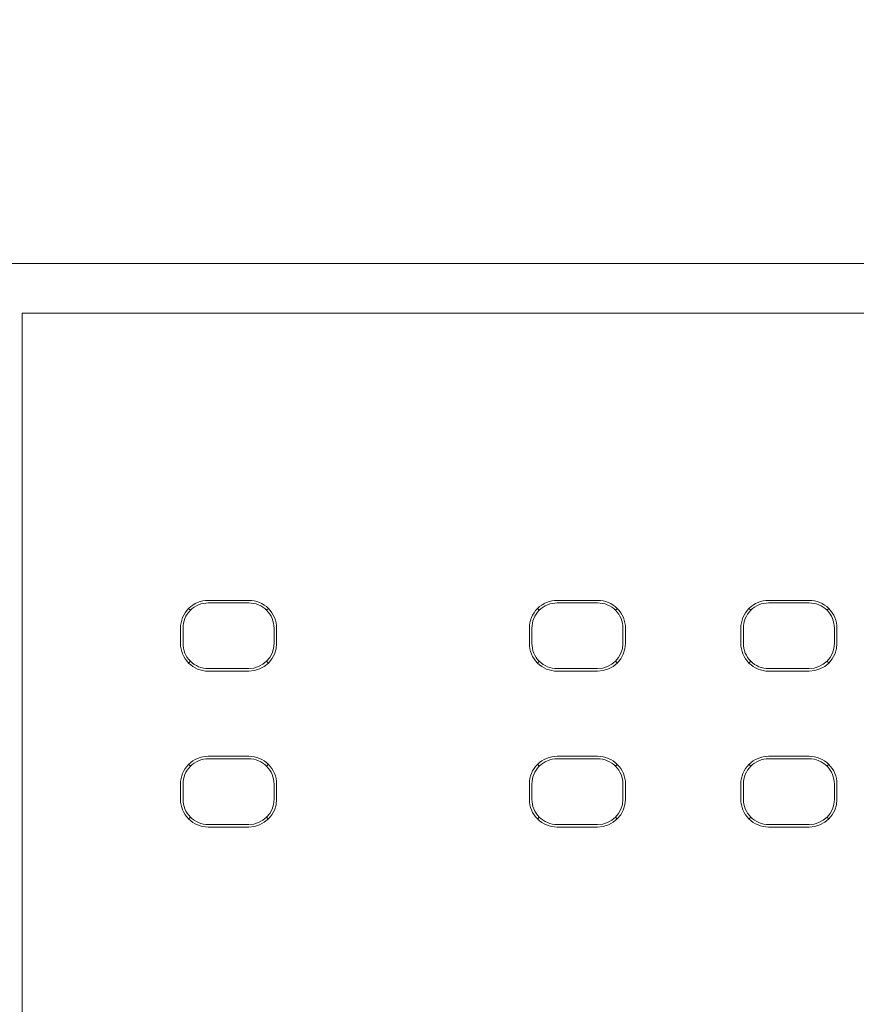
# Model space of a CAD drawing. Header units: millimetres. Extents: x -1114 to 1396, y -630 to 631.
# Tile 142 of 256: x -44 to -27, y -452 to -432. Entities that reach past the tile are written whole.
import ezdxf

# ---------------------------------------------------------------- set-up
doc = ezdxf.new("R2010")
doc.units = ezdxf.units.MM
doc.header["$MEASUREMENT"] = 0

msp = doc.modelspace()

# ---------------------------------------------------------------- linework, layer by layer
at = {"lineweight": 18}
for points, knots in [([(1038.9843, -629.7647), (1038.9843, -629.7647), (-1111.4882, -629.7647), (-1111.4882, -629.7647), (-1111.4882, -629.7647), (-1111.4882, -629.7647), (-1111.4882, 630.7883), (-1111.4882, 630.7883), (-1111.4882, 630.7883), (-1111.4882, 630.7883), (1038.9843, 630.7883), (1038.9843, 630.7883)], [0, 0, 0, 0, 0.3333333, 0.3333333, 0.3333333, 0.3333333, 0.6666667, 0.6666667, 0.6666667, 0.6666667, 1, 1, 1, 1]), ([(-45.5551, -437.0041), (-45.5515, -437.0041), (-45.5479, -437.0041), (-45.5442, -437.0041), (-45.5442, -437.0041), (-45.4911, -437.0041), (-45.4313, -437.0041), (-45.3647, -437.0041), (-45.3647, -437.0041), (-45.3315, -437.0041), (-45.2964, -437.0041), (-45.26, -437.0041), (-45.26, -437.0041), (-45.2236, -437.0041), (-45.1858, -437.0041), (-45.1467, -437.0041), (-45.1467, -437.0041), (-44.99, -437.0041), (-44.8113, -437.0041), (-44.6105, -437.0041), (-44.6105, -437.0041), (-44.5603, -437.0041), (-44.5087, -437.0041), (-44.4557, -437.0041), (-44.4557, -437.0041), (-44.4027, -437.0041), (-44.3487, -437.0041), (-44.2938, -437.0041), (-44.2938, -437.0041), (-44.184, -437.0041), (-44.0706, -437.0041), (-43.9536, -437.0041), (-43.9536, -437.0041), (-43.8365, -437.0041), (-43.7159, -437.0041), (-43.5915, -437.0041), (-43.5915, -437.0041), (-43.5293, -437.0041), (-43.4662, -437.0041), (-43.4022, -437.0041), (-43.4022, -437.0041), (-43.3381, -437.0041), (-43.2729, -437.0041), (-43.2075, -437.0041), (-43.2075, -437.0041), (-43.0767, -437.0041), (-42.9445, -437.0041), (-42.8108, -437.0041), (-42.8108, -437.0041), (-42.6771, -437.0041), (-42.5421, -437.0041), (-42.4057, -437.0041), (-42.4057, -437.0041), (-42.3716, -437.0041), (-42.3374, -437.0041), (-42.3031, -437.0041), (-42.3031, -437.0041), (-42.2688, -437.0041), (-42.2344, -437.0041), (-42.1998, -437.0041), (-42.1998, -437.0041), (-42.1308, -437.0041), (-42.0613, -437.0041), (-41.9916, -437.0041), (-41.9916, -437.0041), (-41.9219, -437.0041), (-41.8521, -437.0041), (-41.7824, -437.0041), (-41.7824, -437.0041), (-41.7126, -437.0041), (-41.6429, -437.0041), (-41.5732, -437.0041), (-41.5732, -437.0041), (-41.5034, -437.0041), (-41.4337, -437.0041), (-41.3639, -437.0041), (-41.3639, -437.0041), (-41.2942, -437.0041), (-41.2245, -437.0041), (-41.1547, -437.0041), (-41.1547, -437.0041), (-41.0153, -437.0041), (-40.8758, -437.0041), (-40.7363, -437.0041), (-40.7363, -437.0041), (-38.5047, -437.0041), (-36.273, -437.0041), (-34.0414, -437.0041), (-34.0414, -437.0041), (-29.5782, -437.0041), (-25.1149, -437.0041), (-20.6516, -437.0041)], [0, 0, 0, 0, 0.0434783, 0.0434783, 0.0434783, 0.0434783, 0.0869565, 0.0869565, 0.0869565, 0.0869565, 0.1304348, 0.1304348, 0.1304348, 0.1304348, 0.173913, 0.173913, 0.173913, 0.173913, 0.2173913, 0.2173913, 0.2173913, 0.2173913, 0.2608696, 0.2608696, 0.2608696, 0.2608696, 0.3043478, 0.3043478, 0.3043478, 0.3043478, 0.3478261, 0.3478261, 0.3478261, 0.3478261, 0.3913043, 0.3913043, 0.3913043, 0.3913043, 0.4347826, 0.4347826, 0.4347826, 0.4347826, 0.4782609, 0.4782609, 0.4782609, 0.4782609, 0.5217391, 0.5217391, 0.5217391, 0.5217391, 0.5652174, 0.5652174, 0.5652174, 0.5652174, 0.6086957, 0.6086957, 0.6086957, 0.6086957, 0.6521739, 0.6521739, 0.6521739, 0.6521739, 0.6956522, 0.6956522, 0.6956522, 0.6956522, 0.7391304, 0.7391304, 0.7391304, 0.7391304, 0.7826087, 0.7826087, 0.7826087, 0.7826087, 0.826087, 0.826087, 0.826087, 0.826087, 0.8695652, 0.8695652, 0.8695652, 0.8695652, 0.9130435, 0.9130435, 0.9130435, 0.9130435, 0.9565217, 0.9565217, 0.9565217, 0.9565217, 1, 1, 1, 1]), ([(-40.0757, -443.6619), (-40.2216, -443.6619), (-40.3615, -443.7198), (-40.4647, -443.823), (-40.4647, -443.823), (-40.5678, -443.9261), (-40.6258, -444.066), (-40.6258, -444.2119)], [0, 0, 0, 0, 0.5, 0.5, 0.5, 0.5, 1, 1, 1, 1]), ([(-40.0757, -443.7119), (-40.2083, -443.7119), (-40.3355, -443.7646), (-40.4293, -443.8584), (-40.4293, -443.8584), (-40.523, -443.9521), (-40.5757, -444.0793), (-40.5757, -444.2119)], [0, 0, 0, 0, 0.5, 0.5, 0.5, 0.5, 1, 1, 1, 1]), ([(-38.7256, -444.2119), (-38.7256, -444.066), (-38.7836, -443.9261), (-38.8867, -443.823), (-38.8867, -443.823), (-38.9899, -443.7198), (-39.1298, -443.6619), (-39.2757, -443.6619)], [0, 0, 0, 0, 0.5, 0.5, 0.5, 0.5, 1, 1, 1, 1]), ([(-38.7757, -444.2119), (-38.7757, -444.0793), (-38.8284, -443.9521), (-38.9222, -443.8584), (-38.9222, -443.8584), (-39.0159, -443.7646), (-39.1431, -443.7119), (-39.2757, -443.7119)], [0, 0, 0, 0, 0.5, 0.5, 0.5, 0.5, 1, 1, 1, 1]), ([(-33.1786, -443.6619), (-33.3245, -443.6619), (-33.4644, -443.7198), (-33.5676, -443.823), (-33.5676, -443.823), (-33.6707, -443.9261), (-33.7287, -444.066), (-33.7287, -444.2119)], [0, 0, 0, 0, 0.5, 0.5, 0.5, 0.5, 1, 1, 1, 1]), ([(-33.1786, -443.7119), (-33.3112, -443.7119), (-33.4384, -443.7646), (-33.5322, -443.8584), (-33.5322, -443.8584), (-33.6259, -443.9521), (-33.6786, -444.0793), (-33.6786, -444.2119)], [0, 0, 0, 0, 0.5, 0.5, 0.5, 0.5, 1, 1, 1, 1]), ([(-31.8285, -444.2119), (-31.8285, -444.066), (-31.8865, -443.9261), (-31.9896, -443.823), (-31.9896, -443.823), (-32.0928, -443.7198), (-32.2327, -443.6619), (-32.3786, -443.6619)], [0, 0, 0, 0, 0.5, 0.5, 0.5, 0.5, 1, 1, 1, 1]), ([(-31.8786, -444.2119), (-31.8786, -444.0793), (-31.9313, -443.9521), (-32.025, -443.8584), (-32.025, -443.8584), (-32.1188, -443.7646), (-32.246, -443.7119), (-32.3786, -443.7119)], [0, 0, 0, 0, 0.5, 0.5, 0.5, 0.5, 1, 1, 1, 1]), ([(-28.9977, -443.6619), (-29.1436, -443.6619), (-29.2835, -443.7198), (-29.3867, -443.823), (-29.3867, -443.823), (-29.4899, -443.9261), (-29.5478, -444.066), (-29.5478, -444.2119)], [0, 0, 0, 0, 0.5, 0.5, 0.5, 0.5, 1, 1, 1, 1]), ([(-28.9977, -443.7119), (-29.1304, -443.7119), (-29.2575, -443.7646), (-29.3513, -443.8584), (-29.3513, -443.8584), (-29.4451, -443.9521), (-29.4977, -444.0793), (-29.4977, -444.2119)], [0, 0, 0, 0, 0.5, 0.5, 0.5, 0.5, 1, 1, 1, 1]), ([(-27.6477, -444.2119), (-27.6477, -444.066), (-27.7056, -443.9261), (-27.8088, -443.823), (-27.8088, -443.823), (-27.9119, -443.7198), (-28.0519, -443.6619), (-28.1977, -443.6619)], [0, 0, 0, 0, 0.5, 0.5, 0.5, 0.5, 1, 1, 1, 1]), ([(-27.6977, -444.2119), (-27.6977, -444.0793), (-27.7504, -443.9521), (-27.8442, -443.8584), (-27.8442, -443.8584), (-27.938, -443.7646), (-28.0651, -443.7119), (-28.1977, -443.7119)], [0, 0, 0, 0, 0.5, 0.5, 0.5, 0.5, 1, 1, 1, 1]), ([(-40.6258, -444.5119), (-40.6258, -444.6578), (-40.5678, -444.7977), (-40.4647, -444.9009), (-40.4647, -444.9009), (-40.3615, -445.004), (-40.2216, -445.062), (-40.0757, -445.062)], [0, 0, 0, 0, 0.5, 0.5, 0.5, 0.5, 1, 1, 1, 1]), ([(-40.5757, -444.5119), (-40.5757, -444.6445), (-40.523, -444.7717), (-40.4293, -444.8655), (-40.4293, -444.8655), (-40.3355, -444.9593), (-40.2083, -445.0119), (-40.0757, -445.0119)], [0, 0, 0, 0, 0.5, 0.5, 0.5, 0.5, 1, 1, 1, 1]), ([(-33.7287, -444.5119), (-33.7287, -444.6578), (-33.6707, -444.7977), (-33.5676, -444.9009), (-33.5676, -444.9009), (-33.4644, -445.004), (-33.3245, -445.062), (-33.1786, -445.062)], [0, 0, 0, 0, 0.5, 0.5, 0.5, 0.5, 1, 1, 1, 1]), ([(-33.6786, -444.5119), (-33.6786, -444.6445), (-33.6259, -444.7717), (-33.5322, -444.8655), (-33.5322, -444.8655), (-33.4384, -444.9593), (-33.3112, -445.0119), (-33.1786, -445.0119)], [0, 0, 0, 0, 0.5, 0.5, 0.5, 0.5, 1, 1, 1, 1]), ([(-29.5478, -444.5119), (-29.5478, -444.6578), (-29.4899, -444.7977), (-29.3867, -444.9009), (-29.3867, -444.9009), (-29.2835, -445.004), (-29.1436, -445.062), (-28.9977, -445.062)], [0, 0, 0, 0, 0.5, 0.5, 0.5, 0.5, 1, 1, 1, 1]), ([(-29.4977, -444.5119), (-29.4977, -444.6445), (-29.4451, -444.7717), (-29.3513, -444.8655), (-29.3513, -444.8655), (-29.2575, -444.9593), (-29.1304, -445.0119), (-28.9977, -445.0119)], [0, 0, 0, 0, 0.5, 0.5, 0.5, 0.5, 1, 1, 1, 1]), ([(-40.0757, -446.7444), (-40.2216, -446.7444), (-40.3615, -446.8023), (-40.4647, -446.9055), (-40.4647, -446.9055), (-40.5678, -447.0086), (-40.6258, -447.1485), (-40.6258, -447.2944)], [0, 0, 0, 0, 0.5, 0.5, 0.5, 0.5, 1, 1, 1, 1]), ([(-38.7256, -447.2944), (-38.7256, -447.1485), (-38.7836, -447.0086), (-38.8867, -446.9055), (-38.8867, -446.9055), (-38.9899, -446.8023), (-39.1298, -446.7444), (-39.2757, -446.7444)], [0, 0, 0, 0, 0.5, 0.5, 0.5, 0.5, 1, 1, 1, 1]), ([(-33.1786, -446.7444), (-33.3245, -446.7444), (-33.4644, -446.8023), (-33.5676, -446.9055), (-33.5676, -446.9055), (-33.6707, -447.0086), (-33.7287, -447.1485), (-33.7287, -447.2944)], [0, 0, 0, 0, 0.5, 0.5, 0.5, 0.5, 1, 1, 1, 1]), ([(-31.8285, -447.2944), (-31.8285, -447.1485), (-31.8865, -447.0086), (-31.9896, -446.9055), (-31.9896, -446.9055), (-32.0928, -446.8023), (-32.2327, -446.7444), (-32.3786, -446.7444)], [0, 0, 0, 0, 0.5, 0.5, 0.5, 0.5, 1, 1, 1, 1]), ([(-28.9977, -446.7444), (-29.1436, -446.7444), (-29.2835, -446.8023), (-29.3867, -446.9055), (-29.3867, -446.9055), (-29.4899, -447.0086), (-29.5478, -447.1485), (-29.5478, -447.2944)], [0, 0, 0, 0, 0.5, 0.5, 0.5, 0.5, 1, 1, 1, 1]), ([(-27.6477, -447.2944), (-27.6477, -447.1485), (-27.7056, -447.0086), (-27.8088, -446.9055), (-27.8088, -446.9055), (-27.9119, -446.8023), (-28.0519, -446.7444), (-28.1977, -446.7444)], [0, 0, 0, 0, 0.5, 0.5, 0.5, 0.5, 1, 1, 1, 1]), ([(-40.0757, -446.7944), (-40.2083, -446.7944), (-40.3355, -446.8471), (-40.4293, -446.9409), (-40.4293, -446.9409), (-40.523, -447.0346), (-40.5757, -447.1618), (-40.5757, -447.2944)], [0, 0, 0, 0, 0.5, 0.5, 0.5, 0.5, 1, 1, 1, 1]), ([(-38.7757, -447.2944), (-38.7757, -447.1618), (-38.8284, -447.0346), (-38.9222, -446.9409), (-38.9222, -446.9409), (-39.0159, -446.8471), (-39.1431, -446.7944), (-39.2757, -446.7944)], [0, 0, 0, 0, 0.5, 0.5, 0.5, 0.5, 1, 1, 1, 1]), ([(-33.1786, -446.7944), (-33.3112, -446.7944), (-33.4384, -446.8471), (-33.5322, -446.9409), (-33.5322, -446.9409), (-33.6259, -447.0346), (-33.6786, -447.1618), (-33.6786, -447.2944)], [0, 0, 0, 0, 0.5, 0.5, 0.5, 0.5, 1, 1, 1, 1]), ([(-31.8786, -447.2944), (-31.8786, -447.1618), (-31.9313, -447.0346), (-32.025, -446.9409), (-32.025, -446.9409), (-32.1188, -446.8471), (-32.246, -446.7944), (-32.3786, -446.7944)], [0, 0, 0, 0, 0.5, 0.5, 0.5, 0.5, 1, 1, 1, 1]), ([(-28.9977, -446.7944), (-29.1304, -446.7944), (-29.2575, -446.8471), (-29.3513, -446.9409), (-29.3513, -446.9409), (-29.4451, -447.0346), (-29.4977, -447.1618), (-29.4977, -447.2944)], [0, 0, 0, 0, 0.5, 0.5, 0.5, 0.5, 1, 1, 1, 1]), ([(-27.6977, -447.2944), (-27.6977, -447.1618), (-27.7504, -447.0346), (-27.8442, -446.9409), (-27.8442, -446.9409), (-27.938, -446.8471), (-28.0651, -446.7944), (-28.1977, -446.7944)], [0, 0, 0, 0, 0.5, 0.5, 0.5, 0.5, 1, 1, 1, 1]), ([(-40.6258, -447.5944), (-40.6258, -447.7403), (-40.5678, -447.8802), (-40.4647, -447.9834), (-40.4647, -447.9834), (-40.3615, -448.0865), (-40.2216, -448.1445), (-40.0757, -448.1445)], [0, 0, 0, 0, 0.5, 0.5, 0.5, 0.5, 1, 1, 1, 1]), ([(-40.5757, -447.5944), (-40.5757, -447.727), (-40.523, -447.8542), (-40.4293, -447.948), (-40.4293, -447.948), (-40.3355, -448.0418), (-40.2083, -448.0944), (-40.0757, -448.0944)], [0, 0, 0, 0, 0.5, 0.5, 0.5, 0.5, 1, 1, 1, 1]), ([(-33.7287, -447.5944), (-33.7287, -447.7403), (-33.6707, -447.8802), (-33.5676, -447.9834), (-33.5676, -447.9834), (-33.4644, -448.0865), (-33.3245, -448.1445), (-33.1786, -448.1445)], [0, 0, 0, 0, 0.5, 0.5, 0.5, 0.5, 1, 1, 1, 1]), ([(-33.6786, -447.5944), (-33.6786, -447.727), (-33.6259, -447.8542), (-33.5322, -447.948), (-33.5322, -447.948), (-33.4384, -448.0418), (-33.3112, -448.0944), (-33.1786, -448.0944)], [0, 0, 0, 0, 0.5, 0.5, 0.5, 0.5, 1, 1, 1, 1]), ([(-29.5478, -447.5944), (-29.5478, -447.7403), (-29.4899, -447.8802), (-29.3867, -447.9834), (-29.3867, -447.9834), (-29.2835, -448.0865), (-29.1436, -448.1445), (-28.9977, -448.1445)], [0, 0, 0, 0, 0.5, 0.5, 0.5, 0.5, 1, 1, 1, 1]), ([(-29.4977, -447.5944), (-29.4977, -447.727), (-29.4451, -447.8542), (-29.3513, -447.948), (-29.3513, -447.948), (-29.2575, -448.0418), (-29.1304, -448.0944), (-28.9977, -448.0944)], [0, 0, 0, 0, 0.5, 0.5, 0.5, 0.5, 1, 1, 1, 1])]:
    msp.add_open_spline(points, degree=3, knots=knots, dxfattribs=at)
for points in [[(-43.7544, -437.9825), (-43.7544, -437.9825), (12.4511, -437.9825), (12.4511, -437.9825)], [(-43.7544, -439.9825), (-43.7544, -439.9825), (-43.7544, -437.9825), (-43.7544, -437.9825)], [(12.4511, -437.9825), (12.4511, -437.9825), (-43.7544, -437.9825), (-43.7544, -437.9825)], [(-43.7544, -489.9825), (-43.7544, -489.9825), (-43.7544, -439.9825), (-43.7544, -439.9825)], [(-40.4668, -443.8208), (-40.4668, -443.8208), (-40.4293, -443.8584), (-40.4293, -443.8584)], [(-40.0757, -443.6619), (-40.0757, -443.6619), (-39.2757, -443.6619), (-39.2757, -443.6619)], [(-39.2757, -443.7119), (-39.2757, -443.7119), (-40.0757, -443.7119), (-40.0757, -443.7119)], [(-38.8846, -443.8208), (-38.8846, -443.8208), (-38.9222, -443.8584), (-38.9222, -443.8584)], [(-33.5322, -443.8584), (-33.5322, -443.8584), (-33.5697, -443.8208), (-33.5697, -443.8208)], [(-33.1786, -443.6619), (-33.1786, -443.6619), (-32.3786, -443.6619), (-32.3786, -443.6619)], [(-33.1786, -443.7119), (-33.1786, -443.7119), (-32.3786, -443.7119), (-32.3786, -443.7119)], [(-31.9875, -443.8208), (-31.9875, -443.8208), (-32.025, -443.8584), (-32.025, -443.8584)], [(-29.3889, -443.8208), (-29.3889, -443.8208), (-29.3513, -443.8584), (-29.3513, -443.8584)], [(-28.9977, -443.6619), (-28.9977, -443.6619), (-28.1977, -443.6619), (-28.1977, -443.6619)], [(-28.9977, -443.7119), (-28.9977, -443.7119), (-28.1977, -443.7119), (-28.1977, -443.7119)], [(-27.8442, -443.8584), (-27.8442, -443.8584), (-27.8066, -443.8208), (-27.8066, -443.8208)], [(-40.6258, -444.2119), (-40.6258, -444.2119), (-40.6258, -444.5119), (-40.6258, -444.5119)], [(-40.5757, -444.2119), (-40.5757, -444.2119), (-40.5757, -444.5119), (-40.5757, -444.5119)], [(-38.7757, -444.5119), (-38.7757, -444.5119), (-38.7757, -444.2119), (-38.7757, -444.2119)], [(-38.7256, -444.2119), (-38.7256, -444.2119), (-38.7256, -444.5119), (-38.7256, -444.5119)], [(-33.7287, -444.2119), (-33.7287, -444.2119), (-33.7287, -444.5119), (-33.7287, -444.5119)], [(-33.6786, -444.5119), (-33.6786, -444.5119), (-33.6786, -444.2119), (-33.6786, -444.2119)], [(-31.8786, -444.2119), (-31.8786, -444.2119), (-31.8786, -444.5119), (-31.8786, -444.5119)], [(-31.8285, -444.2119), (-31.8285, -444.2119), (-31.8285, -444.5119), (-31.8285, -444.5119)], [(-29.5478, -444.2119), (-29.5478, -444.2119), (-29.5478, -444.5119), (-29.5478, -444.5119)], [(-29.4977, -444.5119), (-29.4977, -444.5119), (-29.4977, -444.2119), (-29.4977, -444.2119)], [(-27.6977, -444.2119), (-27.6977, -444.2119), (-27.6977, -444.5119), (-27.6977, -444.5119)], [(-27.6477, -444.2119), (-27.6477, -444.2119), (-27.6477, -444.5119), (-27.6477, -444.5119)], [(-39.2757, -445.0119), (-38.9996, -445.0119), (-38.7757, -444.7881), (-38.7757, -444.5119)], [(-39.2757, -445.062), (-38.9719, -445.062), (-38.7256, -444.8157), (-38.7256, -444.5119)], [(-32.3786, -445.0119), (-32.1025, -445.0119), (-31.8786, -444.7881), (-31.8786, -444.5119)], [(-32.3786, -445.062), (-32.0748, -445.062), (-31.8285, -444.8157), (-31.8285, -444.5119)], [(-28.1977, -445.0119), (-27.9216, -445.0119), (-27.6977, -444.7881), (-27.6977, -444.5119)], [(-28.1977, -445.062), (-27.894, -445.062), (-27.6477, -444.8157), (-27.6477, -444.5119)], [(-40.4668, -444.9031), (-40.4668, -444.9031), (-40.4293, -444.8655), (-40.4293, -444.8655)], [(-40.0757, -445.0119), (-40.0757, -445.0119), (-39.2757, -445.0119), (-39.2757, -445.0119)], [(-38.9222, -444.8655), (-38.9222, -444.8655), (-38.8846, -444.9031), (-38.8846, -444.9031)], [(-33.5697, -444.9031), (-33.5697, -444.9031), (-33.5322, -444.8655), (-33.5322, -444.8655)], [(-32.3786, -445.0119), (-32.3786, -445.0119), (-33.1786, -445.0119), (-33.1786, -445.0119)], [(-31.9875, -444.9031), (-31.9875, -444.9031), (-32.025, -444.8655), (-32.025, -444.8655)], [(-29.3889, -444.9031), (-29.3889, -444.9031), (-29.3513, -444.8655), (-29.3513, -444.8655)], [(-28.1977, -445.0119), (-28.1977, -445.0119), (-28.9977, -445.0119), (-28.9977, -445.0119)], [(-27.8442, -444.8655), (-27.8442, -444.8655), (-27.8066, -444.9031), (-27.8066, -444.9031)], [(-40.0757, -445.062), (-40.0757, -445.062), (-39.2757, -445.062), (-39.2757, -445.062)], [(-33.1786, -445.062), (-33.1786, -445.062), (-32.3786, -445.062), (-32.3786, -445.062)], [(-28.9977, -445.062), (-28.9977, -445.062), (-28.1977, -445.062), (-28.1977, -445.062)], [(-40.0757, -446.7444), (-40.0757, -446.7444), (-39.2757, -446.7444), (-39.2757, -446.7444)], [(-33.1786, -446.7444), (-33.1786, -446.7444), (-32.3786, -446.7444), (-32.3786, -446.7444)], [(-28.9977, -446.7444), (-28.9977, -446.7444), (-28.1977, -446.7444), (-28.1977, -446.7444)], [(-40.4293, -446.9409), (-40.4293, -446.9409), (-40.4668, -446.9033), (-40.4668, -446.9033)], [(-40.0757, -446.7944), (-40.0757, -446.7944), (-39.2757, -446.7944), (-39.2757, -446.7944)], [(-38.8846, -446.9033), (-38.8846, -446.9033), (-38.9222, -446.9409), (-38.9222, -446.9409)], [(-33.5322, -446.9409), (-33.5322, -446.9409), (-33.5697, -446.9033), (-33.5697, -446.9033)], [(-33.1786, -446.7944), (-33.1786, -446.7944), (-32.3786, -446.7944), (-32.3786, -446.7944)], [(-32.025, -446.9409), (-32.025, -446.9409), (-31.9875, -446.9033), (-31.9875, -446.9033)], [(-29.3513, -446.9409), (-29.3513, -446.9409), (-29.3889, -446.9033), (-29.3889, -446.9033)], [(-28.9977, -446.7944), (-28.9977, -446.7944), (-28.1977, -446.7944), (-28.1977, -446.7944)], [(-27.8066, -446.9033), (-27.8066, -446.9033), (-27.8442, -446.9409), (-27.8442, -446.9409)], [(-40.6258, -447.2944), (-40.6258, -447.2944), (-40.6258, -447.5944), (-40.6258, -447.5944)], [(-40.5757, -447.5944), (-40.5757, -447.5944), (-40.5757, -447.2944), (-40.5757, -447.2944)], [(-38.7757, -447.2944), (-38.7757, -447.2944), (-38.7757, -447.5944), (-38.7757, -447.5944)], [(-38.7256, -447.2944), (-38.7256, -447.2944), (-38.7256, -447.5944), (-38.7256, -447.5944)], [(-33.7287, -447.2944), (-33.7287, -447.2944), (-33.7287, -447.5944), (-33.7287, -447.5944)], [(-33.6786, -447.5944), (-33.6786, -447.5944), (-33.6786, -447.2944), (-33.6786, -447.2944)], [(-31.8786, -447.2944), (-31.8786, -447.2944), (-31.8786, -447.5944), (-31.8786, -447.5944)], [(-31.8285, -447.2944), (-31.8285, -447.2944), (-31.8285, -447.5944), (-31.8285, -447.5944)], [(-29.5478, -447.2944), (-29.5478, -447.2944), (-29.5478, -447.5944), (-29.5478, -447.5944)], [(-29.4977, -447.5944), (-29.4977, -447.5944), (-29.4977, -447.2944), (-29.4977, -447.2944)], [(-27.6977, -447.2944), (-27.6977, -447.2944), (-27.6977, -447.5944), (-27.6977, -447.5944)], [(-27.6477, -447.2944), (-27.6477, -447.2944), (-27.6477, -447.5944), (-27.6477, -447.5944)], [(-39.2757, -448.0944), (-38.9996, -448.0944), (-38.7757, -447.8706), (-38.7757, -447.5944)], [(-39.2757, -448.1445), (-38.9719, -448.1445), (-38.7256, -447.8982), (-38.7256, -447.5944)], [(-32.3786, -448.0944), (-32.1025, -448.0944), (-31.8786, -447.8706), (-31.8786, -447.5944)], [(-32.3786, -448.1445), (-32.0748, -448.1445), (-31.8285, -447.8982), (-31.8285, -447.5944)], [(-28.1977, -448.0944), (-27.9216, -448.0944), (-27.6977, -447.8706), (-27.6977, -447.5944)], [(-28.1977, -448.1445), (-27.894, -448.1445), (-27.6477, -447.8982), (-27.6477, -447.5944)], [(-40.4668, -447.9856), (-40.4668, -447.9856), (-40.4293, -447.948), (-40.4293, -447.948)], [(-39.2757, -448.0944), (-39.2757, -448.0944), (-40.0757, -448.0944), (-40.0757, -448.0944)], [(-38.9222, -447.948), (-38.9222, -447.948), (-38.8846, -447.9856), (-38.8846, -447.9856)], [(-33.5322, -447.948), (-33.5322, -447.948), (-33.5697, -447.9856), (-33.5697, -447.9856)], [(-32.3786, -448.0944), (-32.3786, -448.0944), (-33.1786, -448.0944), (-33.1786, -448.0944)], [(-31.9875, -447.9856), (-31.9875, -447.9856), (-32.025, -447.948), (-32.025, -447.948)], [(-29.3513, -447.948), (-29.3513, -447.948), (-29.3889, -447.9856), (-29.3889, -447.9856)], [(-28.1977, -448.0944), (-28.1977, -448.0944), (-28.9977, -448.0944), (-28.9977, -448.0944)], [(-27.8442, -447.948), (-27.8442, -447.948), (-27.8066, -447.9856), (-27.8066, -447.9856)], [(-40.0757, -448.1445), (-40.0757, -448.1445), (-39.2757, -448.1445), (-39.2757, -448.1445)], [(-33.1786, -448.1445), (-33.1786, -448.1445), (-32.3786, -448.1445), (-32.3786, -448.1445)], [(-28.9977, -448.1445), (-28.9977, -448.1445), (-28.1977, -448.1445), (-28.1977, -448.1445)]]:
    msp.add_open_spline(points, degree=3, dxfattribs=at)

doc.saveas('drawing.dxf')
